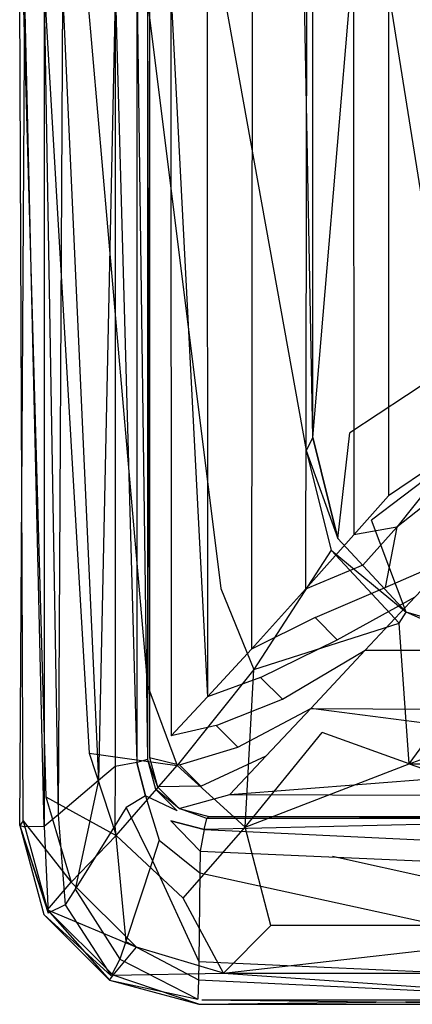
# Model space of a CAD drawing. Extents: x 0 to 0.449, y -0.345 to 0.
# Tile 1 of 26: x 0.002 to 0.068, y -0.344 to -0.178. Entities that reach past the tile are written whole.
import ezdxf

# ---------------------------------------------------------------- set-up
doc = ezdxf.new("R2010")
doc.units = 0
doc.layers.add('L4_BECKEN_N_691201__0___REPLACE', color=7, linetype='CONTINUOUS')

msp = doc.modelspace()

# ---------------------------------------------------------------- linework, layer by layer
at = {"layer": 'L4_BECKEN_N_691201__0___REPLACE', "color": 8}
for points, invisible_edges in [([(0.224384, -0.137288), (0.057454, -0.24755), (0.057454, -0.17451), (0.224384, -0.137288)], 14), ([(0.224384, -0.137288), (0.061102, -0.26226), (0.057454, -0.24755), (0.224384, -0.137288)], 14), ([(0.224384, -0.137288), (0.070345, -0.272246), (0.061102, -0.26226), (0.224384, -0.137288)], 14), ([(0.063948, -0.173044, 0.01088), (0.076123, -0.249882, 0.01088), (0.076123, -0.17041, 0.01088), (0.063948, -0.173044, 0.01088)], 14), ([(0.001803, -0.313647, 0.177888), (0.002661, -0.17318, 0.181338), (0.001805, -0.173125, 0.177874), (0.001803, -0.313647, 0.177888)], 14), ([(0.001805, -0.173125, 0.177874), (0.00237, -0.312881, 0.173424), (0.001803, -0.313647, 0.177888), (0.001805, -0.173125, 0.177874)], 13), ([(0.002661, -0.17318, 0.181338), (0.001803, -0.313647, 0.177888), (0.002661, -0.313904, 0.181361), (0.002661, -0.17318, 0.181338)], 13), ([(0.00237, -0.312881, 0.173424), (0.001805, -0.173125, 0.177874), (0.002379, -0.172843, 0.173348), (0.00237, -0.312881, 0.173424)], 14), ([(0.002379, -0.172843, 0.173348), (0.006224, -0.308799, 0.145745), (0.00237, -0.312881, 0.173424), (0.002379, -0.172843, 0.173348)], 14), ([(0.002379, -0.172843, 0.173348), (0.005982, -0.173534, 0.145915), (0.006224, -0.308799, 0.145745), (0.002379, -0.172843, 0.173348)], 14), ([(0.005931, -0.173044, 0.182799), (0.002661, -0.17318, 0.181338), (0.005931, -0.31384, 0.182799), (0.005931, -0.173044, 0.182799)], 14), ([(0.005931, -0.31384, 0.182799), (0.002661, -0.17318, 0.181338), (0.002661, -0.313904, 0.181361), (0.005931, -0.31384, 0.182799)], 14), ([(0.008306, -0.311833, 0.182799), (0.005931, -0.173044, 0.182799), (0.005931, -0.31384, 0.182799), (0.008306, -0.311833, 0.182799)], 13), ([(0.005931, -0.173044, 0.182799), (0.008306, -0.311833, 0.182799), (0.009041, -0.173044, 0.182799), (0.005931, -0.173044, 0.182799)], 14), ([(0.005982, -0.173534, 0.145915), (0.01353, -0.301498, 0.109297), (0.006224, -0.308799, 0.145745), (0.005982, -0.173534, 0.145915)], 14), ([(0.005982, -0.173534, 0.145915), (0.013191, -0.174045, 0.109329), (0.01353, -0.301498, 0.109297), (0.005982, -0.173534, 0.145915)], 14), ([(0.015106, -0.306085, 0.182799), (0.009041, -0.173044, 0.182799), (0.008306, -0.311833, 0.182799), (0.015106, -0.306085, 0.182799)], 13), ([(0.009041, -0.173044, 0.182799), (0.015106, -0.306085, 0.182799), (0.01424, -0.173044, 0.182799), (0.009041, -0.173044, 0.182799)], 14), ([(0.013191, -0.174045, 0.109329), (0.023315, -0.29007, 0.072967), (0.01353, -0.301498, 0.109297), (0.013191, -0.174045, 0.109329)], 14), ([(0.013191, -0.174045, 0.109329), (0.023271, -0.174367, 0.072727), (0.023315, -0.29007, 0.072967), (0.013191, -0.174045, 0.109329)], 14), ([(0.015106, -0.306085, 0.182799), (0.017907, -0.173044, 0.182799), (0.01424, -0.173044, 0.182799), (0.015106, -0.306085, 0.182799)], 13), ([(0.017907, -0.173044, 0.182799), (0.015106, -0.306085, 0.182799), (0.017907, -0.303718, 0.182799), (0.017907, -0.173044, 0.182799)], 14), ([(0.021534, -0.303018, 0.181341), (0.017907, -0.173044, 0.182799), (0.017907, -0.303718, 0.182799), (0.021534, -0.303018, 0.181341)], 13), ([(0.017907, -0.173044, 0.182799), (0.021534, -0.303018, 0.181341), (0.021563, -0.17314, 0.181324), (0.017907, -0.173044, 0.182799)], 14), ([(0.023343, -0.302552, 0.17782), (0.021563, -0.17314, 0.181324), (0.021534, -0.303018, 0.181341), (0.023343, -0.302552, 0.17782)], 13), ([(0.021563, -0.17314, 0.181324), (0.023343, -0.302552, 0.17782), (0.023343, -0.173069, 0.177816), (0.021563, -0.17314, 0.181324)], 14), ([(0.023696, -0.302196, 0.175209), (0.023343, -0.173069, 0.177816), (0.023343, -0.302552, 0.17782), (0.023696, -0.302196, 0.175209)], 13), ([(0.023343, -0.173069, 0.177816), (0.023696, -0.302196, 0.175209), (0.023696, -0.173069, 0.175171), (0.023343, -0.173069, 0.177816)], 14), ([(0.027258, -0.173068, 0.148444), (0.023696, -0.173069, 0.175171), (0.027316, -0.298543, 0.14841), (0.027258, -0.173068, 0.148444)], 14), ([(0.023696, -0.173069, 0.175171), (0.023696, -0.302196, 0.175209), (0.027316, -0.298543, 0.14841), (0.023696, -0.173069, 0.175171)], 14), ([(0.027258, -0.173068, 0.148444), (0.033467, -0.291996, 0.113685), (0.033377, -0.173062, 0.113851), (0.027258, -0.173068, 0.148444)], 14), ([(0.033467, -0.291996, 0.113685), (0.027258, -0.173068, 0.148444), (0.027316, -0.298543, 0.14841), (0.033467, -0.291996, 0.113685)], 13), ([(0.041003, -0.173057, 0.079555), (0.033377, -0.173062, 0.113851), (0.04084, -0.283958, 0.08032), (0.041003, -0.173057, 0.079555)], 14), ([(0.033377, -0.173062, 0.113851), (0.033467, -0.291996, 0.113685), (0.04084, -0.283958, 0.08032), (0.033377, -0.173062, 0.113851)], 14), ([(0.041003, -0.173057, 0.079555), (0.04084, -0.283958, 0.08032), (0.049944, -0.273866, 0.046522), (0.041003, -0.173057, 0.079555)], 14), ([(0.050104, -0.173051, 0.046053), (0.041003, -0.173057, 0.079555), (0.049944, -0.273866, 0.046522), (0.050104, -0.173051, 0.046053)], 14), ([(0.050104, -0.173051, 0.046053), (0.049944, -0.273866, 0.046522), (0.058105, -0.264724, 0.02265), (0.050104, -0.173051, 0.046053)], 14), ([(0.058066, -0.173047, 0.022967), (0.050104, -0.173051, 0.046053), (0.058105, -0.264724, 0.02265), (0.058066, -0.173047, 0.022967)], 14), ([(0.063948, -0.173044, 0.01088), (0.058066, -0.173047, 0.022967), (0.063948, -0.258142, 0.01088), (0.063948, -0.173044, 0.01088)], 14), ([(0.058066, -0.173047, 0.022967), (0.058105, -0.264724, 0.02265), (0.063948, -0.258142, 0.01088), (0.058066, -0.173047, 0.022967)], 14), ([(0.076123, -0.249882, 0.01088), (0.063948, -0.173044, 0.01088), (0.063948, -0.258142, 0.01088), (0.076123, -0.249882, 0.01088)], 13), ([(0.023271, -0.174367, 0.072727), (0.035693, -0.273729, 0.037336), (0.023315, -0.29007, 0.072967), (0.023271, -0.174367, 0.072727)], 14), ([(0.023271, -0.174367, 0.072727), (0.036346, -0.174514, 0.03605), (0.035693, -0.273729, 0.037336), (0.023271, -0.174367, 0.072727)], 14), ([(0.036346, -0.174514, 0.03605), (0.050049, -0.250528, 0.002904), (0.035693, -0.273729, 0.037336), (0.036346, -0.174514, 0.03605)], 14), ([(0.036346, -0.174514, 0.03605), (0.049787, -0.174514, 0.00358), (0.050049, -0.250528, 0.002904), (0.036346, -0.174514, 0.03605)], 14), ([(0.051176, -0.248307), (0.049787, -0.174514, 0.00358), (0.051176, -0.17451), (0.051176, -0.248307)], 14), ([(0.049787, -0.174514, 0.00358), (0.051176, -0.248307), (0.050049, -0.250528, 0.002904), (0.049787, -0.174514, 0.00358)], 13), ([(0.057454, -0.17451), (0.051176, -0.248307), (0.051176, -0.17451), (0.057454, -0.17451)], 13), ([(0.051176, -0.248307), (0.057454, -0.17451), (0.057454, -0.24755), (0.051176, -0.248307)], 14), ([(0.051176, -0.248307), (0.055391, -0.265303), (0.050049, -0.250528, 0.002904), (0.051176, -0.248307)], 14), ([(0.057454, -0.24755), (0.055391, -0.265303), (0.051176, -0.248307), (0.057454, -0.24755)], 13), ([(0.055391, -0.265303), (0.057454, -0.24755), (0.061102, -0.26226), (0.055391, -0.265303)], 14), ([(0.065367, -0.263398, 0.01088), (0.076123, -0.249882, 0.01088), (0.063948, -0.258142, 0.01088), (0.065367, -0.263398, 0.01088)], 13), ([(0.076123, -0.249882, 0.01088), (0.065367, -0.263398, 0.01088), (0.077239, -0.254015, 0.01088), (0.076123, -0.249882, 0.01088)], 14), ([(0.050049, -0.250528, 0.002904), (0.054285, -0.267269, 0.003094), (0.035693, -0.273729, 0.037336), (0.050049, -0.250528, 0.002904)], 14), ([(0.050049, -0.250528, 0.002904), (0.055391, -0.265303), (0.054285, -0.267269, 0.003094), (0.050049, -0.250528, 0.002904)], 14), ([(0.069242, -0.267245, 0.01088), (0.077239, -0.254015, 0.01088), (0.065367, -0.263398, 0.01088), (0.069242, -0.267245, 0.01088)], 13), ([(0.063948, -0.258142, 0.01088), (0.058105, -0.264724, 0.02265), (0.065367, -0.263398, 0.01088), (0.063948, -0.258142, 0.01088)], 14), ([(0.061102, -0.26226), (0.066908, -0.277746), (0.055391, -0.265303), (0.061102, -0.26226)], 13), ([(0.065367, -0.263398, 0.01088), (0.058105, -0.264724, 0.02265), (0.059602, -0.269789, 0.022245), (0.065367, -0.263398, 0.01088)], 14), ([(0.063394, -0.273603, 0.022263), (0.065367, -0.263398, 0.01088), (0.059602, -0.269789, 0.022245), (0.063394, -0.273603, 0.022263)], 13), ([(0.066908, -0.277746), (0.061102, -0.26226), (0.070345, -0.272246), (0.066908, -0.277746)], 14), ([(0.065367, -0.263398, 0.01088), (0.063394, -0.273603, 0.022263), (0.069242, -0.267245, 0.01088), (0.065367, -0.263398, 0.01088)], 14), ([(0.058105, -0.264724, 0.02265), (0.049944, -0.273866, 0.046522), (0.059602, -0.269789, 0.022245), (0.058105, -0.264724, 0.02265)], 14), ([(0.055391, -0.265303), (0.066908, -0.277746), (0.054285, -0.267269, 0.003094), (0.055391, -0.265303)], 14), ([(0.054285, -0.267269, 0.003094), (0.041228, -0.287398, 0.036385), (0.035693, -0.273729, 0.037336), (0.054285, -0.267269, 0.003094)], 14), ([(0.054285, -0.267269, 0.003094), (0.06576, -0.279567, 0.003168), (0.041228, -0.287398, 0.036385), (0.054285, -0.267269, 0.003094)], 14), ([(0.054285, -0.267269, 0.003094), (0.066908, -0.277746), (0.06576, -0.279567, 0.003168), (0.054285, -0.267269, 0.003094)], 14), ([(0.063394, -0.273603, 0.022263), (0.074536, -0.268653, 0.01088), (0.069242, -0.267245, 0.01088), (0.063394, -0.273603, 0.022263)], 14), ([(0.059602, -0.269789, 0.022245), (0.049944, -0.273866, 0.046522), (0.051594, -0.278636, 0.045548), (0.059602, -0.269789, 0.022245)], 14), ([(0.051594, -0.278636, 0.045548), (0.063394, -0.273603, 0.022263), (0.059602, -0.269789, 0.022245), (0.051594, -0.278636, 0.045548)], 14), ([(0.068461, -0.275142, 0.022636), (0.074536, -0.268653, 0.01088), (0.063394, -0.273603, 0.022263), (0.068461, -0.275142, 0.022636)], 14), ([(0.070345, -0.272246), (0.08264, -0.2823), (0.066908, -0.277746), (0.070345, -0.272246)], 13), ([(0.035693, -0.273729, 0.037336), (0.041228, -0.287398, 0.036385), (0.023315, -0.29007, 0.072967), (0.035693, -0.273729, 0.037336)], 14), ([(0.049944, -0.273866, 0.046522), (0.04084, -0.283958, 0.08032), (0.051594, -0.278636, 0.045548), (0.049944, -0.273866, 0.046522)], 14), ([(0.063394, -0.273603, 0.022263), (0.051594, -0.278636, 0.045548), (0.055285, -0.282403, 0.045624), (0.063394, -0.273603, 0.022263)], 13), ([(0.055285, -0.282403, 0.045624), (0.068461, -0.275142, 0.022636), (0.063394, -0.273603, 0.022263), (0.055285, -0.282403, 0.045624)], 14), ([(0.060025, -0.284153, 0.046731), (0.068461, -0.275142, 0.022636), (0.055285, -0.282403, 0.045624), (0.060025, -0.284153, 0.046731)], 14), ([(0.060025, -0.284153, 0.046731), (0.125818, -0.284089, 0.045944), (0.068461, -0.275142, 0.022636), (0.060025, -0.284153, 0.046731)], 14), ([(0.06576, -0.279567, 0.003168), (0.066908, -0.277746), (0.081395, -0.284163, 0.003106), (0.06576, -0.279567, 0.003168)], 14), ([(0.081395, -0.284163, 0.003106), (0.066908, -0.277746), (0.08264, -0.2823), (0.081395, -0.284163, 0.003106)], 14), ([(0.051594, -0.278636, 0.045548), (0.04084, -0.283958, 0.08032), (0.042397, -0.288717, 0.079423), (0.051594, -0.278636, 0.045548)], 14), ([(0.041228, -0.287398, 0.036385), (0.06576, -0.279567, 0.003168), (0.052761, -0.297984, 0.03623), (0.041228, -0.287398, 0.036385)], 14), ([(0.042397, -0.288717, 0.079423), (0.055285, -0.282403, 0.045624), (0.051594, -0.278636, 0.045548), (0.042397, -0.288717, 0.079423)], 14), ([(0.067452, -0.303248, 0.036433), (0.052761, -0.297984, 0.03623), (0.06576, -0.279567, 0.003168), (0.067452, -0.303248, 0.036433)], 14), ([(0.067452, -0.303248, 0.036433), (0.06576, -0.279567, 0.003168), (0.081395, -0.284163, 0.003106), (0.067452, -0.303248, 0.036433)], 14), ([(0.055285, -0.282403, 0.045624), (0.042397, -0.288717, 0.079423), (0.046056, -0.292379, 0.079349), (0.055285, -0.282403, 0.045624)], 13), ([(0.046056, -0.292379, 0.079349), (0.060025, -0.284153, 0.046731), (0.055285, -0.282403, 0.045624), (0.046056, -0.292379, 0.079349)], 14), ([(0.04084, -0.283958, 0.08032), (0.033467, -0.291996, 0.113685), (0.042397, -0.288717, 0.079423), (0.04084, -0.283958, 0.08032)], 14), ([(0.050836, -0.293961, 0.080118), (0.060025, -0.284153, 0.046731), (0.046056, -0.292379, 0.079349), (0.050836, -0.293961, 0.080118)], 14), ([(0.050836, -0.293961, 0.080118), (0.120122, -0.294236, 0.080036), (0.060025, -0.284153, 0.046731), (0.050836, -0.293961, 0.080118)], 14), ([(0.120122, -0.294236, 0.080036), (0.125818, -0.284089, 0.045944), (0.060025, -0.284153, 0.046731), (0.120122, -0.294236, 0.080036)], 14), ([(0.067452, -0.303248, 0.036433), (0.081395, -0.284163, 0.003106), (0.120127, -0.284261, 0.00327), (0.067452, -0.303248, 0.036433)], 14), ([(0.067452, -0.303248, 0.036433), (0.120127, -0.284261, 0.00327), (0.115696, -0.30321, 0.036419), (0.067452, -0.303248, 0.036433)], 14), ([(0.041228, -0.287398, 0.036385), (0.028328, -0.303532, 0.072711), (0.023315, -0.29007, 0.072967), (0.041228, -0.287398, 0.036385)], 14), ([(0.039781, -0.313937, 0.072712), (0.028328, -0.303532, 0.072711), (0.041228, -0.287398, 0.036385), (0.039781, -0.313937, 0.072712)], 14), ([(0.039781, -0.313937, 0.072712), (0.041228, -0.287398, 0.036385), (0.052761, -0.297984, 0.03623), (0.039781, -0.313937, 0.072712)], 14), ([(0.023315, -0.29007, 0.072967), (0.028328, -0.303532, 0.072711), (0.01353, -0.301498, 0.109297), (0.023315, -0.29007, 0.072967)], 14), ([(0.042397, -0.288717, 0.079423), (0.033467, -0.291996, 0.113685), (0.034929, -0.296806, 0.11302), (0.042397, -0.288717, 0.079423)], 14), ([(0.034929, -0.296806, 0.11302), (0.046056, -0.292379, 0.079349), (0.042397, -0.288717, 0.079423), (0.034929, -0.296806, 0.11302)], 14), ([(0.033467, -0.291996, 0.113685), (0.027316, -0.298543, 0.14841), (0.034929, -0.296806, 0.11302), (0.033467, -0.291996, 0.113685)], 14), ([(0.046056, -0.292379, 0.079349), (0.034929, -0.296806, 0.11302), (0.038542, -0.300448, 0.11302), (0.046056, -0.292379, 0.079349)], 13), ([(0.038542, -0.300448, 0.11302), (0.050836, -0.293961, 0.080118), (0.046056, -0.292379, 0.079349), (0.038542, -0.300448, 0.11302)], 14), ([(0.043342, -0.301948, 0.113685), (0.050836, -0.293961, 0.080118), (0.038542, -0.300448, 0.11302), (0.043342, -0.301948, 0.113685)], 14), ([(0.115609, -0.302294, 0.113777), (0.050836, -0.293961, 0.080118), (0.043342, -0.301948, 0.113685), (0.115609, -0.302294, 0.113777)], 14), ([(0.050836, -0.293961, 0.080118), (0.115609, -0.302294, 0.113777), (0.120122, -0.294236, 0.080036), (0.050836, -0.293961, 0.080118)], 13), ([(0.034929, -0.296806, 0.11302), (0.027316, -0.298543, 0.14841), (0.028719, -0.303413, 0.14795), (0.034929, -0.296806, 0.11302)], 14), ([(0.028719, -0.303413, 0.14795), (0.038542, -0.300448, 0.11302), (0.034929, -0.296806, 0.11302), (0.028719, -0.303413, 0.14795)], 14), ([(0.039781, -0.313937, 0.072712), (0.052761, -0.297984, 0.03623), (0.067452, -0.303248, 0.036433), (0.039781, -0.313937, 0.072712)], 14), ([(0.023696, -0.302196, 0.175209), (0.028719, -0.303413, 0.14795), (0.027316, -0.298543, 0.14841), (0.023696, -0.302196, 0.175209)], 14), ([(0.01353, -0.301498, 0.109297), (0.018063, -0.315311, 0.109443), (0.006224, -0.308799, 0.145745), (0.01353, -0.301498, 0.109297)], 14), ([(0.01353, -0.301498, 0.109297), (0.028328, -0.303532, 0.072711), (0.018063, -0.315311, 0.109443), (0.01353, -0.301498, 0.109297)], 14), ([(0.038542, -0.300448, 0.11302), (0.028719, -0.303413, 0.14795), (0.032342, -0.307041, 0.147958), (0.038542, -0.300448, 0.11302)], 13), ([(0.032342, -0.307041, 0.147958), (0.043342, -0.301948, 0.113685), (0.038542, -0.300448, 0.11302), (0.032342, -0.307041, 0.147958)], 14), ([(0.021534, -0.303018, 0.181341), (0.017907, -0.303718, 0.182799), (0.019761, -0.310599, 0.182799), (0.021534, -0.303018, 0.181341)], 14), ([(0.022977, -0.308632, 0.181345), (0.021534, -0.303018, 0.181341), (0.019761, -0.310599, 0.182799), (0.022977, -0.308632, 0.181345)], 14), ([(0.023343, -0.302552, 0.17782), (0.021534, -0.303018, 0.181341), (0.024684, -0.307522, 0.177833), (0.023343, -0.302552, 0.17782)], 14), ([(0.021534, -0.303018, 0.181341), (0.022977, -0.308632, 0.181345), (0.024684, -0.307522, 0.177833), (0.021534, -0.303018, 0.181341)], 14), ([(0.023343, -0.302552, 0.17782), (0.025037, -0.307163, 0.175221), (0.023696, -0.302196, 0.175209), (0.023343, -0.302552, 0.17782)], 14), ([(0.025037, -0.307163, 0.175221), (0.023343, -0.302552, 0.17782), (0.024684, -0.307522, 0.177833), (0.025037, -0.307163, 0.175221)], 13), ([(0.028719, -0.303413, 0.14795), (0.023696, -0.302196, 0.175209), (0.025037, -0.307163, 0.175221), (0.028719, -0.303413, 0.14795)], 13), ([(0.025037, -0.307163, 0.175221), (0.032342, -0.307041, 0.147958), (0.028719, -0.303413, 0.14795), (0.025037, -0.307163, 0.175221)], 13), ([(0.037218, -0.308457, 0.148433), (0.043342, -0.301948, 0.113685), (0.032342, -0.307041, 0.147958), (0.037218, -0.308457, 0.148433)], 14), ([(0.037218, -0.308457, 0.148433), (0.115609, -0.302294, 0.113777), (0.043342, -0.301948, 0.113685), (0.037218, -0.308457, 0.148433)], 14), ([(0.037218, -0.308457, 0.148433), (0.112027, -0.308694, 0.148358), (0.115609, -0.302294, 0.113777), (0.037218, -0.308457, 0.148433)], 14), ([(0.039781, -0.313937, 0.072712), (0.067452, -0.303248, 0.036433), (0.054527, -0.318874, 0.072704), (0.039781, -0.313937, 0.072712)], 14), ([(0.067452, -0.303248, 0.036433), (0.110971, -0.318834, 0.072671), (0.054527, -0.318874, 0.072704), (0.067452, -0.303248, 0.036433)], 14), ([(0.110971, -0.318834, 0.072671), (0.067452, -0.303248, 0.036433), (0.115696, -0.30321, 0.036419), (0.110971, -0.318834, 0.072671)], 13), ([(0.017812, -0.313706, 0.182799), (0.017907, -0.303718, 0.182799), (0.015106, -0.306085, 0.182799), (0.017812, -0.313706, 0.182799)], 13), ([(0.017907, -0.303718, 0.182799), (0.017812, -0.313706, 0.182799), (0.019761, -0.310599, 0.182799), (0.017907, -0.303718, 0.182799)], 14), ([(0.018063, -0.315311, 0.109443), (0.028328, -0.303532, 0.072711), (0.039781, -0.313937, 0.072712), (0.018063, -0.315311, 0.109443)], 14), ([(0.011131, -0.324357, 0.182799), (0.015106, -0.306085, 0.182799), (0.008306, -0.311833, 0.182799), (0.011131, -0.324357, 0.182799)], 13), ([(0.015106, -0.306085, 0.182799), (0.011131, -0.324357, 0.182799), (0.017812, -0.313706, 0.182799), (0.015106, -0.306085, 0.182799)], 14), ([(0.022977, -0.308632, 0.181345), (0.028342, -0.311162, 0.177836), (0.024684, -0.307522, 0.177833), (0.022977, -0.308632, 0.181345)], 13), ([(0.024684, -0.307522, 0.177833), (0.028692, -0.310801, 0.175223), (0.025037, -0.307163, 0.175221), (0.024684, -0.307522, 0.177833)], 13), ([(0.028692, -0.310801, 0.175223), (0.024684, -0.307522, 0.177833), (0.028342, -0.311162, 0.177836), (0.028692, -0.310801, 0.175223)], 14), ([(0.032342, -0.307041, 0.147958), (0.025037, -0.307163, 0.175221), (0.028692, -0.310801, 0.175223), (0.032342, -0.307041, 0.147958)], 14), ([(0.028692, -0.310801, 0.175223), (0.037218, -0.308457, 0.148433), (0.032342, -0.307041, 0.147958), (0.028692, -0.310801, 0.175223)], 14), ([(0.006224, -0.308799, 0.145745), (0.010452, -0.32322, 0.145826), (0.00237, -0.312881, 0.173424), (0.006224, -0.308799, 0.145745)], 14), ([(0.006224, -0.308799, 0.145745), (0.018063, -0.315311, 0.109443), (0.010452, -0.32322, 0.145826), (0.006224, -0.308799, 0.145745)], 14), ([(0.025308, -0.316116, 0.182799), (0.022977, -0.308632, 0.181345), (0.019761, -0.310599, 0.182799), (0.025308, -0.316116, 0.182799)], 13), ([(0.022977, -0.308632, 0.181345), (0.025308, -0.316116, 0.182799), (0.027256, -0.312895, 0.181346), (0.022977, -0.308632, 0.181345)], 14), ([(0.028342, -0.311162, 0.177836), (0.022977, -0.308632, 0.181345), (0.027256, -0.312895, 0.181346), (0.028342, -0.311162, 0.177836)], 14), ([(0.028692, -0.310801, 0.175223), (0.033682, -0.312137, 0.175214), (0.037218, -0.308457, 0.148433), (0.028692, -0.310801, 0.175223)], 14), ([(0.033682, -0.312137, 0.175214), (0.109986, -0.312156, 0.175197), (0.037218, -0.308457, 0.148433), (0.033682, -0.312137, 0.175214)], 14), ([(0.109986, -0.312156, 0.175197), (0.112027, -0.308694, 0.148358), (0.037218, -0.308457, 0.148433), (0.109986, -0.312156, 0.175197)], 14), ([(0.024157, -0.319599, 0.182799), (0.019761, -0.310599, 0.182799), (0.017812, -0.313706, 0.182799), (0.024157, -0.319599, 0.182799)], 13), ([(0.019761, -0.310599, 0.182799), (0.024157, -0.319599, 0.182799), (0.025308, -0.316116, 0.182799), (0.019761, -0.310599, 0.182799)], 14), ([(0.027256, -0.312895, 0.181346), (0.032902, -0.314337, 0.181343), (0.028342, -0.311162, 0.177836), (0.027256, -0.312895, 0.181346)], 14), ([(0.033337, -0.312495, 0.177826), (0.028692, -0.310801, 0.175223), (0.028342, -0.311162, 0.177836), (0.033337, -0.312495, 0.177826)], 14), ([(0.032902, -0.314337, 0.181343), (0.033337, -0.312495, 0.177826), (0.028342, -0.311162, 0.177836), (0.032902, -0.314337, 0.181343)], 14), ([(0.028692, -0.310801, 0.175223), (0.033337, -0.312495, 0.177826), (0.033682, -0.312137, 0.175214), (0.028692, -0.310801, 0.175223)], 13), ([(0.00237, -0.312881, 0.173424), (0.006504, -0.327853, 0.173478), (0.001803, -0.313647, 0.177888), (0.00237, -0.312881, 0.173424)], 14), ([(0.00237, -0.312881, 0.173424), (0.010452, -0.32322, 0.145826), (0.006504, -0.327853, 0.173478), (0.00237, -0.312881, 0.173424)], 14), ([(0.009479, -0.326991, 0.182799), (0.008306, -0.311833, 0.182799), (0.005931, -0.31384, 0.182799), (0.009479, -0.326991, 0.182799)], 13), ([(0.008306, -0.311833, 0.182799), (0.009479, -0.326991, 0.182799), (0.011131, -0.324357, 0.182799), (0.008306, -0.311833, 0.182799)], 14), ([(0.032232, -0.317961, 0.182799), (0.027256, -0.312895, 0.181346), (0.025308, -0.316116, 0.182799), (0.032232, -0.317961, 0.182799)], 14), ([(0.032902, -0.314337, 0.181343), (0.027256, -0.312895, 0.181346), (0.032232, -0.317961, 0.182799), (0.032902, -0.314337, 0.181343)], 14), ([(0.032902, -0.314337, 0.181343), (0.109786, -0.312495, 0.177826), (0.033337, -0.312495, 0.177826), (0.032902, -0.314337, 0.181343)], 13), ([(0.109786, -0.312495, 0.177826), (0.032902, -0.314337, 0.181343), (0.109525, -0.314337, 0.181343), (0.109786, -0.312495, 0.177826)], 14), ([(0.109786, -0.312495, 0.177826), (0.033682, -0.312137, 0.175214), (0.033337, -0.312495, 0.177826), (0.109786, -0.312495, 0.177826)], 14), ([(0.109786, -0.312495, 0.177826), (0.109986, -0.312156, 0.175197), (0.033682, -0.312137, 0.175214), (0.109786, -0.312495, 0.177826)], 14), ([(0.006625, -0.328444, 0.181374), (0.001803, -0.313647, 0.177888), (0.005897, -0.328665, 0.177934), (0.006625, -0.328444, 0.181374)], 13), ([(0.001803, -0.313647, 0.177888), (0.006625, -0.328444, 0.181374), (0.002661, -0.313904, 0.181361), (0.001803, -0.313647, 0.177888)], 14), ([(0.001803, -0.313647, 0.177888), (0.006504, -0.327853, 0.173478), (0.005897, -0.328665, 0.177934), (0.001803, -0.313647, 0.177888)], 14), ([(0.006625, -0.328444, 0.181374), (0.005931, -0.31384, 0.182799), (0.002661, -0.313904, 0.181361), (0.006625, -0.328444, 0.181374)], 13), ([(0.005931, -0.31384, 0.182799), (0.006625, -0.328444, 0.181374), (0.009479, -0.326991, 0.182799), (0.005931, -0.31384, 0.182799)], 14), ([(0.019667, -0.33319, 0.182799), (0.017812, -0.313706, 0.182799), (0.011131, -0.324357, 0.182799), (0.019667, -0.33319, 0.182799)], 13), ([(0.017812, -0.313706, 0.182799), (0.019667, -0.33319, 0.182799), (0.024157, -0.319599, 0.182799), (0.017812, -0.313706, 0.182799)], 14), ([(0.029353, -0.325873, 0.109449), (0.018063, -0.315311, 0.109443), (0.039781, -0.313937, 0.072712), (0.029353, -0.325873, 0.109449)], 14), ([(0.029353, -0.325873, 0.109449), (0.039781, -0.313937, 0.072712), (0.044103, -0.330499, 0.109374), (0.029353, -0.325873, 0.109449)], 14), ([(0.109124, -0.317961, 0.182799), (0.032902, -0.314337, 0.181343), (0.032232, -0.317961, 0.182799), (0.109124, -0.317961, 0.182799)], 13), ([(0.032902, -0.314337, 0.181343), (0.109124, -0.317961, 0.182799), (0.109525, -0.314337, 0.181343), (0.032902, -0.314337, 0.181343)], 14), ([(0.044103, -0.330499, 0.109374), (0.039781, -0.313937, 0.072712), (0.054527, -0.318874, 0.072704), (0.044103, -0.330499, 0.109374)], 14), ([(0.010452, -0.32322, 0.145826), (0.018063, -0.315311, 0.109443), (0.029353, -0.325873, 0.109449), (0.010452, -0.32322, 0.145826)], 14), ([(0.032181, -0.321629, 0.182799), (0.025308, -0.316116, 0.182799), (0.024157, -0.319599, 0.182799), (0.032181, -0.321629, 0.182799)], 13), ([(0.025308, -0.316116, 0.182799), (0.032181, -0.321629, 0.182799), (0.032232, -0.317961, 0.182799), (0.025308, -0.316116, 0.182799)], 14), ([(0.107771, -0.321371, 0.182799), (0.032232, -0.317961, 0.182799), (0.032181, -0.321629, 0.182799), (0.107771, -0.321371, 0.182799)], 13), ([(0.032232, -0.317961, 0.182799), (0.107771, -0.321371, 0.182799), (0.109124, -0.317961, 0.182799), (0.032232, -0.317961, 0.182799)], 14), ([(0.031974, -0.336557, 0.182799), (0.024157, -0.319599, 0.182799), (0.019667, -0.33319, 0.182799), (0.031974, -0.336557, 0.182799)], 13), ([(0.024157, -0.319599, 0.182799), (0.031974, -0.336557, 0.182799), (0.032181, -0.321629, 0.182799), (0.024157, -0.319599, 0.182799)], 14), ([(0.106862, -0.330527, 0.109381), (0.044103, -0.330499, 0.109374), (0.054527, -0.318874, 0.072704), (0.106862, -0.330527, 0.109381)], 14), ([(0.106862, -0.330527, 0.109381), (0.054527, -0.318874, 0.072704), (0.110971, -0.318834, 0.072671), (0.106862, -0.330527, 0.109381)], 14), ([(0.101663, -0.336776, 0.182799), (0.032181, -0.321629, 0.182799), (0.031974, -0.336557, 0.182799), (0.101663, -0.336776, 0.182799)], 13), ([(0.032181, -0.321629, 0.182799), (0.101663, -0.336776, 0.182799), (0.107771, -0.321371, 0.182799), (0.032181, -0.321629, 0.182799)], 14), ([(0.006504, -0.327853, 0.173478), (0.010452, -0.32322, 0.145826), (0.021475, -0.334147, 0.145877), (0.006504, -0.327853, 0.173478)], 14), ([(0.021475, -0.334147, 0.145877), (0.010452, -0.32322, 0.145826), (0.029353, -0.325873, 0.109449), (0.021475, -0.334147, 0.145877)], 14), ([(0.018691, -0.336142, 0.182799), (0.011131, -0.324357, 0.182799), (0.009479, -0.326991, 0.182799), (0.018691, -0.336142, 0.182799)], 13), ([(0.011131, -0.324357, 0.182799), (0.018691, -0.336142, 0.182799), (0.019667, -0.33319, 0.182799), (0.011131, -0.324357, 0.182799)], 14), ([(0.036141, -0.338512, 0.145938), (0.021475, -0.334147, 0.145877), (0.029353, -0.325873, 0.109449), (0.036141, -0.338512, 0.145938)], 14), ([(0.036141, -0.338512, 0.145938), (0.029353, -0.325873, 0.109449), (0.044103, -0.330499, 0.109374), (0.036141, -0.338512, 0.145938)], 14), ([(0.006504, -0.327853, 0.173478), (0.016953, -0.339688, 0.17793), (0.005897, -0.328665, 0.177934), (0.006504, -0.327853, 0.173478)], 14), ([(0.006504, -0.327853, 0.173478), (0.021475, -0.334147, 0.145877), (0.017531, -0.338874, 0.17347), (0.006504, -0.327853, 0.173478)], 14), ([(0.016953, -0.339688, 0.17793), (0.006504, -0.327853, 0.173478), (0.017531, -0.338874, 0.17347), (0.016953, -0.339688, 0.17793)], 13), ([(0.017204, -0.338968, 0.181373), (0.009479, -0.326991, 0.182799), (0.006625, -0.328444, 0.181374), (0.017204, -0.338968, 0.181373)], 13), ([(0.009479, -0.326991, 0.182799), (0.017204, -0.338968, 0.181373), (0.018691, -0.336142, 0.182799), (0.009479, -0.326991, 0.182799)], 14), ([(0.005897, -0.328665, 0.177934), (0.017204, -0.338968, 0.181373), (0.006625, -0.328444, 0.181374), (0.005897, -0.328665, 0.177934)], 14), ([(0.017204, -0.338968, 0.181373), (0.005897, -0.328665, 0.177934), (0.016953, -0.339688, 0.17793), (0.017204, -0.338968, 0.181373)], 13), ([(0.106862, -0.330527, 0.109381), (0.036141, -0.338512, 0.145938), (0.044103, -0.330499, 0.109374), (0.106862, -0.330527, 0.109381)], 13), ([(0.036141, -0.338512, 0.145938), (0.106862, -0.330527, 0.109381), (0.103374, -0.338507, 0.14581), (0.036141, -0.338512, 0.145938)], 14), ([(0.031931, -0.339666, 0.182799), (0.019667, -0.33319, 0.182799), (0.018691, -0.336142, 0.182799), (0.031931, -0.339666, 0.182799)], 13), ([(0.019667, -0.33319, 0.182799), (0.031931, -0.339666, 0.182799), (0.031974, -0.336557, 0.182799), (0.019667, -0.33319, 0.182799)], 14), ([(0.017531, -0.338874, 0.17347), (0.021475, -0.334147, 0.145877), (0.036141, -0.338512, 0.145938), (0.017531, -0.338874, 0.17347)], 14), ([(0.031808, -0.342911, 0.18136), (0.018691, -0.336142, 0.182799), (0.017204, -0.338968, 0.181373), (0.031808, -0.342911, 0.18136)], 13), ([(0.018691, -0.336142, 0.182799), (0.031808, -0.342911, 0.18136), (0.031931, -0.339666, 0.182799), (0.018691, -0.336142, 0.182799)], 14), ([(0.100517, -0.339666, 0.182799), (0.031974, -0.336557, 0.182799), (0.031931, -0.339666, 0.182799), (0.100517, -0.339666, 0.182799)], 13), ([(0.031974, -0.336557, 0.182799), (0.100517, -0.339666, 0.182799), (0.101663, -0.336776, 0.182799), (0.031974, -0.336557, 0.182799)], 14), ([(0.016953, -0.339688, 0.17793), (0.017531, -0.338874, 0.17347), (0.032007, -0.343764, 0.177884), (0.016953, -0.339688, 0.17793)], 14), ([(0.016953, -0.339688, 0.17793), (0.031808, -0.342911, 0.18136), (0.017204, -0.338968, 0.181373), (0.016953, -0.339688, 0.17793)], 14), ([(0.031808, -0.342911, 0.18136), (0.016953, -0.339688, 0.17793), (0.032007, -0.343764, 0.177884), (0.031808, -0.342911, 0.18136)], 13), ([(0.017531, -0.338874, 0.17347), (0.036141, -0.338512, 0.145938), (0.032493, -0.342992, 0.173412), (0.017531, -0.338874, 0.17347)], 14), ([(0.032007, -0.343764, 0.177884), (0.017531, -0.338874, 0.17347), (0.032493, -0.342992, 0.173412), (0.032007, -0.343764, 0.177884)], 14), ([(0.100517, -0.342914, 0.181354), (0.031931, -0.339666, 0.182799), (0.031808, -0.342911, 0.18136), (0.100517, -0.342914, 0.181354)], 13), ([(0.031931, -0.339666, 0.182799), (0.100517, -0.342914, 0.181354), (0.100517, -0.339666, 0.182799), (0.031931, -0.339666, 0.182799)], 14), ([(0.036141, -0.338512, 0.145938), (0.100516, -0.342985, 0.173371), (0.032493, -0.342992, 0.173412), (0.036141, -0.338512, 0.145938)], 14), ([(0.100516, -0.342985, 0.173371), (0.036141, -0.338512, 0.145938), (0.103374, -0.338507, 0.14581), (0.100516, -0.342985, 0.173371)], 13), ([(0.032007, -0.343764, 0.177884), (0.100517, -0.342914, 0.181354), (0.031808, -0.342911, 0.18136), (0.032007, -0.343764, 0.177884)], 14), ([(0.100517, -0.342914, 0.181354), (0.032007, -0.343764, 0.177884), (0.100517, -0.343761, 0.177867), (0.100517, -0.342914, 0.181354)], 13), ([(0.032493, -0.342992, 0.173412), (0.100517, -0.343761, 0.177867), (0.032007, -0.343764, 0.177884), (0.032493, -0.342992, 0.173412)], 14), ([(0.100517, -0.343761, 0.177867), (0.032493, -0.342992, 0.173412), (0.100516, -0.342985, 0.173371), (0.100517, -0.343761, 0.177867)], 13)]:
    msp.add_3dface(points, dxfattribs=dict(at, invisible_edges=invisible_edges))

doc.saveas('drawing.dxf')
